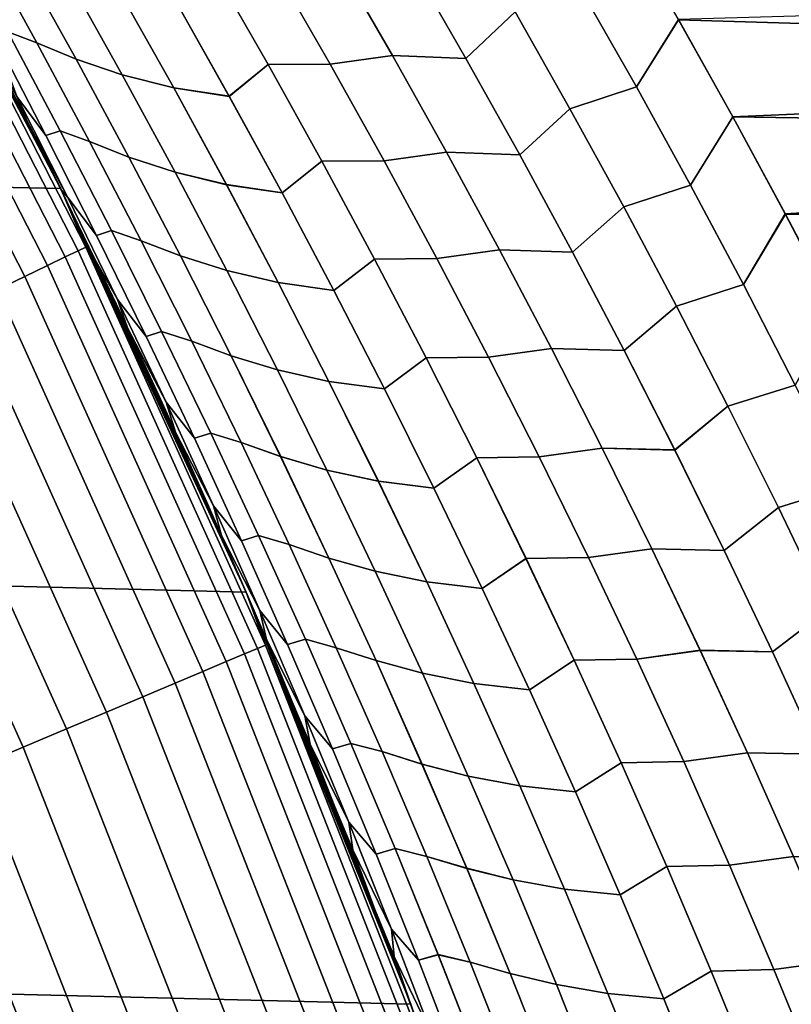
# Model space of a CAD drawing. Header units: metres. Extents: x -22 to 95, y -240 to 22.
# Tile 139 of 180: x 19.65 to 21.59, y 7.64 to 10.11. Entities that reach past the tile are written whole.
import ezdxf

# ---------------------------------------------------------------- set-up
doc = ezdxf.new("R2010")
doc.units = ezdxf.units.M
doc.layers.add('solid_10_151_013_XXX', color=7, linetype='CONTINUOUS')

msp = doc.modelspace()

# ---------------------------------------------------------------- linework, layer by layer
at = {"layer": 'solid_10_151_013_XXX'}
for points in [[(-18.670359, 11.636906), (19.235554, 10.676782), (19.751564, 9.68892), (-19.235554, 10.676782)], [(-19.235554, 10.676782), (19.751564, 9.68892), (20.217182, 8.675555), (-19.751564, 9.68892)], [(19.753168, 9.685677, 63.009396), (19.751564, 9.68892), (19.235554, 10.676782), (19.667799, 9.857874, 63.105034)], [(19.580572, 10.030016, 63.202736), (19.667799, 9.857874, 63.105034), (19.235554, 10.676782)], [(19.235624, 10.676645, 133.5), (19.751699, 9.688673, 133.5), (19.400261, 10.374483, 104.595215), (19.307302, 10.546471, 104.490952)], [(19.314531, 10.518133, 133.647018), (19.751699, 9.688673, 133.5), (19.235624, 10.676645, 133.5)], [(21.209866, 10.275463, 65.114426), (21.114868, 10.437951, 65.203743), (38, 10.589848, 65.288895), (38, 9.612814, 64.768692)], [(21.302755, 10.1133, 102.972908), (21.438959, 9.869407, 103.100914), (38, 10.589848, 102.711105)], [(21.438959, 9.869407, 103.100914), (21.571144, 9.625393, 103.225029), (38, 10.589848, 102.711105)], [(21.699194, 9.381404, 103.345268), (38, 9.612814, 103.231308), (38, 10.589848, 102.711105), (21.571144, 9.625393, 103.225029)], [(19.814808, 9.542309, 133.647018), (19.314531, 10.518133, 133.647018), (19.295538, 10.50779, 133.792786), (19.795321, 9.532925, 133.792786)], [(19.814808, 9.542309, 133.647018), (19.751699, 9.688673, 133.5), (19.314531, 10.518133, 133.647018)], [(19.763044, 9.517381, 133.935715), (19.264076, 10.490657, 133.935715), (19.220449, 10.466899, 134.074432), (19.71829, 9.495828, 134.074432)], [(19.795321, 9.532925, 133.792786), (19.295538, 10.50779, 133.792786), (19.264076, 10.490657, 133.935715), (19.763044, 9.517381, 133.935715)], [(19.71829, 9.495828, 134.074432), (19.220449, 10.466899, 134.074432), (19.165081, 10.436748, 134.207611), (19.661488, 9.468473, 134.207611)], [(19.661488, 9.468473, 134.207611), (19.165081, 10.436748, 134.207611), (19.098505, 10.400492, 134.333969), (19.593185, 9.435581, 134.333969)], [(19.751699, 9.688673, 133.5), (19.491283, 10.202444, 104.697235), (19.400261, 10.374483, 104.595215)], [(20.752089, 10.373546, 65.12915), (20.89253, 10.1327, 64.998764), (20.769253, 10.015881, 64.888626), (20.631376, 10.255252, 65.015945)], [(20.769262, 10.015863, 103.111382), (20.892542, 10.132682, 103.001244), (20.752102, 10.373525, 102.870865), (20.631388, 10.255232, 102.984062)], [(19.61869, 10.082725, 104.248932), (19.692032, 10.0547, 104.081146), (19.557104, 10.299645, 103.957115), (19.484503, 10.328812, 104.125053)], [(19.557131, 10.299598, 64.042862), (19.692059, 10.05465, 63.918831), (19.618704, 10.082699, 63.751057), (19.484516, 10.328789, 63.874935)], [(19.557104, 10.299645, 103.957115), (19.692032, 10.0547, 104.081146), (19.790487, 10.014269, 103.929359), (19.655338, 10.257843, 103.805527)], [(19.790522, 10.014203, 64.07061), (19.692059, 10.05465, 63.918831), (19.557131, 10.299598, 64.042862), (19.655375, 10.257778, 64.194443)], [(20.290459, 10.241434, 103.144936), (20.42837, 10.001263, 103.271355), (20.585011, 10.022967, 103.174789), (20.446609, 10.262954, 103.047516)], [(20.585039, 10.022916, 64.82518), (20.428406, 10.0012, 64.728615), (20.290495, 10.241373, 64.855026), (20.446638, 10.262904, 64.952461)], [(20.446609, 10.262954, 103.047516), (20.585011, 10.022967, 103.174789), (20.769262, 10.015863, 103.111382), (20.631388, 10.255232, 102.984062)], [(20.769253, 10.015881, 64.888626), (20.585039, 10.022916, 64.82518), (20.446638, 10.262904, 64.952461), (20.631376, 10.255252, 65.015945)], [(21.197184, 9.944292, 64.928482), (21.058691, 10.188417, 65.057777), (21.209866, 10.275463, 65.114426), (21.302965, 10.112933, 65.026901)], [(21.197191, 9.944277, 103.071526), (21.302755, 10.1133, 102.972908), (21.20965, 10.275834, 102.885368), (21.058702, 10.188399, 102.942238)], [(21.302965, 10.112933, 65.026901), (21.209866, 10.275463, 65.114426), (38, 9.612814, 64.768692)], [(19.655338, 10.257843, 103.805527), (19.790487, 10.014269, 103.929359), (19.906427, 9.974597, 103.788567), (19.771248, 10.216815, 103.664978)], [(19.906469, 9.97452, 64.211395), (19.790522, 10.014203, 64.07061), (19.655375, 10.257778, 64.194443), (19.771292, 10.21674, 64.334984)], [(20.174849, 9.920666, 103.533913), (20.272278, 10.000989, 103.374069), (20.134525, 10.241747, 103.248077), (20.039623, 10.160658, 103.410416)], [(20.134565, 10.241674, 64.751884), (20.272318, 10.000915, 64.625893), (20.174892, 9.920587, 64.466042), (20.039667, 10.16058, 64.589546)], [(20.134525, 10.241747, 103.248077), (20.272278, 10.000989, 103.374069), (20.42837, 10.001263, 103.271355), (20.290459, 10.241434, 103.144936)], [(20.428406, 10.0012, 64.728615), (20.272318, 10.000915, 64.625893), (20.134565, 10.241674, 64.751884), (20.290495, 10.241373, 64.855026)], [(19.771248, 10.216815, 103.664978), (19.906427, 9.974597, 103.788567), (20.035488, 9.942268, 103.656891), (19.900311, 10.18327, 103.53344)], [(20.035532, 9.942188, 64.343071), (19.906469, 9.97452, 64.211395), (19.771292, 10.21674, 64.334984), (19.900356, 10.183191, 64.466522)], [(19.751699, 9.688673, 133.5), (19.580399, 10.030353, 104.797066), (19.491283, 10.202444, 104.697235)], [(21.058691, 10.188417, 65.057777), (21.197184, 9.944292, 64.928482), (21.030333, 9.889148, 64.870903), (20.89253, 10.1327, 64.998764)], [(21.197191, 9.944277, 103.071526), (21.058702, 10.188399, 102.942238), (20.892542, 10.132682, 103.001244), (21.030342, 9.889132, 103.129105)], [(19.714827, 9.822004, 63.435379), (19.641558, 9.919912, 63.286976), (19.511158, 10.171155, 63.408577), (19.585186, 10.070807, 63.555496)], [(19.900311, 10.18327, 103.53344), (20.035488, 9.942268, 103.656891), (20.174849, 9.920666, 103.533913), (20.039623, 10.160658, 103.410416)], [(20.174892, 9.920587, 64.466042), (20.035532, 9.942188, 64.343071), (19.900356, 10.183191, 64.466522), (20.039667, 10.16058, 64.589546)], [(20.89253, 10.1327, 64.998764), (21.030333, 9.889148, 64.870903), (20.90451, 9.773906, 64.763802), (20.769253, 10.015881, 64.888626)], [(20.904518, 9.77389, 103.236206), (21.030342, 9.889132, 103.129105), (20.892542, 10.132682, 103.001244), (20.769262, 10.015863, 103.111382)], [(21.332964, 9.697424, 64.801781), (21.197184, 9.944292, 64.928482), (21.302965, 10.112933, 65.026901), (21.439159, 9.869044, 64.898903)], [(21.332972, 9.697411, 103.198227), (21.438959, 9.869407, 103.100914), (21.302755, 10.1133, 102.972908), (21.197191, 9.944277, 103.071526)], [(21.439159, 9.869044, 64.898903), (21.302965, 10.112933, 65.026901), (38, 9.612814, 64.768692)], [(19.714817, 9.822024, 104.564613), (19.750238, 9.834282, 104.370216), (19.61869, 10.082725, 104.248932), (19.585178, 10.070826, 104.444496)], [(19.641552, 9.919924, 104.71302), (19.714817, 9.822024, 104.564613), (19.585178, 10.070826, 104.444496)], [(19.618704, 10.082699, 63.751057), (19.750252, 9.834254, 63.629772), (19.714827, 9.822004, 63.435379), (19.585186, 10.070807, 63.555496)], [(19.750238, 9.834282, 104.370216), (19.824314, 9.807382, 104.202599), (19.692032, 10.0547, 104.081146), (19.61869, 10.082725, 104.248932)], [(19.692059, 10.05465, 63.918831), (19.824339, 9.80733, 63.797375), (19.750252, 9.834254, 63.629772), (19.618704, 10.082699, 63.751057)], [(19.692032, 10.0547, 104.081146), (19.824314, 9.807382, 104.202599), (19.922993, 9.768312, 104.050629), (19.790487, 10.014269, 103.929359)], [(19.923029, 9.768245, 63.949337), (19.824339, 9.80733, 63.797375), (19.692059, 10.05465, 63.918831), (19.790522, 10.014203, 64.07061)], [(19.751699, 9.688673, 133.5), (19.667633, 9.858206, 104.894775), (19.580399, 10.030353, 104.797066)], [(19.641552, 9.919924, 104.71302), (19.580399, 10.030353, 104.797066), (19.667633, 9.858206, 104.894775)], [(19.641558, 9.919912, 63.286976), (19.667799, 9.857874, 63.105034), (19.580572, 10.030016, 63.202736)], [(19.790487, 10.014269, 103.929359), (19.922993, 9.768312, 104.050629), (20.038969, 9.729986, 103.909607), (19.906427, 9.974597, 103.788567)], [(20.039011, 9.729908, 64.090355), (19.923029, 9.768245, 63.949337), (19.790522, 10.014203, 64.07061), (19.906469, 9.97452, 64.211395)], [(20.42837, 10.001263, 103.271355), (20.563644, 9.758549, 103.395248), (20.720778, 9.780396, 103.299553), (20.585011, 10.022967, 103.174789)], [(20.720806, 9.780343, 64.700417), (20.563681, 9.758484, 64.604721), (20.428406, 10.0012, 64.728615), (20.585039, 10.022916, 64.82518)], [(20.585011, 10.022967, 103.174789), (20.720778, 9.780396, 103.299553), (20.904518, 9.77389, 103.236206), (20.769262, 10.015863, 103.111382)], [(20.90451, 9.773906, 64.763802), (20.720806, 9.780343, 64.700417), (20.585039, 10.022916, 64.82518), (20.769253, 10.015881, 64.888626)], [(20.307455, 9.678247, 103.6549), (20.407387, 9.757718, 103.497528), (20.272278, 10.000989, 103.374069), (20.174849, 9.920666, 103.533913)], [(20.272318, 10.000915, 64.625893), (20.407427, 9.757644, 64.502434), (20.307497, 9.678167, 64.345055), (20.174892, 9.920587, 64.466042)], [(20.272278, 10.000989, 103.374069), (20.407387, 9.757718, 103.497528), (20.563644, 9.758549, 103.395248), (20.42837, 10.001263, 103.271355)], [(20.563681, 9.758484, 64.604721), (20.407427, 9.757644, 64.502434), (20.272318, 10.000915, 64.625893), (20.428406, 10.0012, 64.728615)], [(19.906427, 9.974597, 103.788567), (20.038969, 9.729986, 103.909607), (20.168036, 9.698859, 103.777809), (20.035488, 9.942268, 103.656891)], [(20.168079, 9.698778, 64.222145), (20.039011, 9.729908, 64.090355), (19.906469, 9.97452, 64.211395), (20.035532, 9.942188, 64.343071)], [(20.035488, 9.942268, 103.656891), (20.168036, 9.698859, 103.777809), (20.307455, 9.678247, 103.6549), (20.174849, 9.920666, 103.533913)], [(20.307497, 9.678167, 64.345055), (20.168079, 9.698778, 64.222145), (20.035532, 9.942188, 64.343071), (20.174892, 9.920587, 64.466042)], [(21.197184, 9.944292, 64.928482), (21.332964, 9.697424, 64.801781), (21.165424, 9.64291, 64.745621), (21.030333, 9.889148, 64.870903)], [(21.332972, 9.697411, 103.198227), (21.197191, 9.944277, 103.071526), (21.030342, 9.889132, 103.129105), (21.16543, 9.642897, 103.254387)], [(19.641552, 9.919924, 104.71302), (19.667633, 9.858206, 104.894775), (19.769255, 9.666374, 104.831947)], [(19.641552, 9.919924, 104.71302), (19.769255, 9.666374, 104.831947), (19.841776, 9.570941, 104.682098), (19.714817, 9.822024, 104.564613)], [(19.641558, 9.919912, 63.286976), (19.76926, 9.666362, 63.168045), (19.667799, 9.857874, 63.105034)], [(19.841785, 9.570919, 63.317894), (19.76926, 9.666362, 63.168045), (19.641558, 9.919912, 63.286976), (19.714827, 9.822004, 63.435379)], [(21.030333, 9.889148, 64.870903), (21.165424, 9.64291, 64.745621), (21.037079, 9.529348, 64.641533), (20.90451, 9.773906, 64.763802)], [(21.037085, 9.529336, 103.358467), (21.16543, 9.642897, 103.254387), (21.030342, 9.889132, 103.129105), (20.904518, 9.77389, 103.236206)], [(21.46596, 9.447833, 64.677734), (21.332964, 9.697424, 64.801781), (21.439159, 9.869044, 64.898903), (21.571335, 9.625035, 64.774788)], [(21.465965, 9.447822, 103.322273), (21.571144, 9.625393, 103.225029), (21.438959, 9.869407, 103.100914), (21.332972, 9.697411, 103.198227)], [(21.571335, 9.625035, 64.774788), (21.439159, 9.869044, 64.898903), (38, 9.612814, 64.768692)], [(19.751699, 9.688673, 133.5), (19.753008, 9.686004, 104.990425), (19.667633, 9.858206, 104.894775)], [(19.769255, 9.666374, 104.831947), (19.667633, 9.858206, 104.894775), (19.753008, 9.686004, 104.990425)], [(19.76926, 9.666362, 63.168045), (19.753168, 9.685677, 63.009396), (19.667799, 9.857874, 63.105034)], [(19.841776, 9.570941, 104.682098), (19.879082, 9.583513, 104.488853), (19.750238, 9.834282, 104.370216), (19.714817, 9.822024, 104.564613)], [(19.750252, 9.834254, 63.629772), (19.879095, 9.583485, 63.511131), (19.841785, 9.570919, 63.317894), (19.714827, 9.822004, 63.435379)], [(19.879082, 9.583513, 104.488853), (19.953886, 9.557718, 104.321419), (19.824314, 9.807382, 104.202599), (19.750238, 9.834282, 104.370216)], [(19.824339, 9.80733, 63.797375), (19.953911, 9.557666, 63.678555), (19.879095, 9.583485, 63.511131), (19.750252, 9.834254, 63.629772)], [(19.824314, 9.807382, 104.202599), (19.953886, 9.557718, 104.321419), (20.052794, 9.519999, 104.169281), (19.922993, 9.768312, 104.050629)], [(20.052828, 9.519931, 63.830685), (19.953911, 9.557666, 63.678555), (19.824339, 9.80733, 63.797375), (19.923029, 9.768245, 63.949337)], [(19.922993, 9.768312, 104.050629), (20.052794, 9.519999, 104.169281), (20.16881, 9.483008, 104.028053), (20.038969, 9.729986, 103.909607)], [(20.16885, 9.48293, 63.971909), (20.052828, 9.519931, 63.830685), (19.923029, 9.768245, 63.949337), (20.039011, 9.729908, 64.090355)], [(20.563644, 9.758549, 103.395248), (20.696213, 9.513315, 103.516571), (20.85384, 9.535264, 103.421745), (20.720778, 9.780396, 103.299553)], [(20.853868, 9.53521, 64.578224), (20.696247, 9.51325, 64.483398), (20.563681, 9.758484, 64.604721), (20.720806, 9.780343, 64.700417)], [(20.720778, 9.780396, 103.299553), (20.85384, 9.535264, 103.421745), (21.037085, 9.529336, 103.358467), (20.904518, 9.77389, 103.236206)], [(21.037079, 9.529348, 64.641533), (20.853868, 9.53521, 64.578224), (20.720806, 9.780343, 64.700417), (20.90451, 9.773906, 64.763802)], [(20.437372, 9.433428, 103.773323), (20.539783, 9.51196, 103.618408), (20.407387, 9.757718, 103.497528), (20.307455, 9.678247, 103.6549)], [(20.407427, 9.757644, 64.502434), (20.539824, 9.511885, 64.381554), (20.437414, 9.433348, 64.226639), (20.307497, 9.678167, 64.345055)], [(20.407387, 9.757718, 103.497528), (20.539783, 9.51196, 103.618408), (20.696213, 9.513315, 103.516571), (20.563644, 9.758549, 103.395248)], [(20.696247, 9.51325, 64.483398), (20.539824, 9.511885, 64.381554), (20.407427, 9.757644, 64.502434), (20.563681, 9.758484, 64.604721)], [(20.038969, 9.729986, 103.909607), (20.16881, 9.483008, 104.028053), (20.29789, 9.453069, 103.896156), (20.168036, 9.698859, 103.777809)], [(20.297932, 9.452988, 64.103806), (20.16885, 9.48293, 63.971909), (20.039011, 9.729908, 64.090355), (20.168079, 9.698778, 64.222145)], [(20.168036, 9.698859, 103.777809), (20.29789, 9.453069, 103.896156), (20.437372, 9.433428, 103.773323), (20.307455, 9.678247, 103.6549)], [(20.437414, 9.433348, 64.226639), (20.297932, 9.452988, 64.103806), (20.168079, 9.698778, 64.222145), (20.307497, 9.678167, 64.345055)], [(21.332964, 9.697424, 64.801781), (21.46596, 9.447833, 64.677734), (21.297729, 9.394009, 64.622986), (21.165424, 9.64291, 64.745621)], [(21.465965, 9.447822, 103.322273), (21.332972, 9.697411, 103.198227), (21.16543, 9.642897, 103.254387), (21.297735, 9.393997, 103.377022)], [(-19.751564, 9.68892), (20.217182, 8.675555), (20.630594, 7.640606), (-20.217182, 8.675555)], [(20.227041, 8.652562, 62.478981), (20.217182, 8.675555), (19.751564, 9.68892), (20.114605, 8.910815, 62.604813)], [(20.040274, 9.076996, 62.709801), (20.114605, 8.910815, 62.604813), (19.751564, 9.68892), (19.998203, 9.169069, 62.735043)], [(19.921827, 9.333854, 62.820503), (19.998203, 9.169069, 62.735043), (19.751564, 9.68892)], [(19.91836, 9.341249, 62.824387), (19.921827, 9.333854, 62.820503), (19.751564, 9.68892)], [(19.836691, 9.513449, 62.915817), (19.91836, 9.341249, 62.824387), (19.751564, 9.68892)], [(19.753168, 9.685677, 63.009396), (19.836691, 9.513449, 62.915817), (19.751564, 9.68892)], [(19.751699, 9.688673, 133.5), (20.217072, 8.675829, 133.5), (19.836536, 9.513771, 105.084007), (19.753008, 9.686004, 104.990425)], [(19.814808, 9.542309, 133.647018), (20.217072, 8.675829, 133.5), (19.751699, 9.688673, 133.5)], [(19.894197, 9.410543, 104.948158), (19.769255, 9.666374, 104.831947), (19.753008, 9.686004, 104.990425), (19.836536, 9.513771, 105.084007)], [(19.76926, 9.666362, 63.168045), (19.894205, 9.410529, 63.051834), (19.836691, 9.513449, 62.915817), (19.753168, 9.685677, 63.009396)], [(19.769255, 9.666374, 104.831947), (19.894197, 9.410543, 104.948158), (19.965988, 9.317602, 104.79689), (19.841776, 9.570941, 104.682098)], [(19.966, 9.31758, 63.203098), (19.894205, 9.410529, 63.051834), (19.76926, 9.666362, 63.168045), (19.841785, 9.570919, 63.317894)], [(21.165424, 9.64291, 64.745621), (21.297729, 9.394009, 64.622986), (21.166887, 9.282231, 64.521881), (21.037079, 9.529348, 64.641533)], [(21.166893, 9.28222, 103.478119), (21.297735, 9.393997, 103.377022), (21.16543, 9.642897, 103.254387), (21.037085, 9.529336, 103.358467)], [(21.596096, 9.19554, 64.556404), (21.46596, 9.447833, 64.677734), (21.571335, 9.625035, 64.774788), (21.699377, 9.381051, 64.654564)], [(21.5961, 9.195531, 103.443604), (21.699194, 9.381404, 103.345268), (21.571144, 9.625393, 103.225029), (21.465965, 9.447822, 103.322273)], [(21.699377, 9.381051, 64.654564), (21.571335, 9.625035, 64.774788), (38, 9.612814, 64.768692)], [(19.965988, 9.317602, 104.79689), (20.005156, 9.330447, 104.604805), (19.879082, 9.583513, 104.488853), (19.841776, 9.570941, 104.682098)], [(19.879095, 9.583485, 63.511131), (20.005169, 9.330418, 63.395184), (19.966, 9.31758, 63.203098), (19.841785, 9.570919, 63.317894)], [(20.005156, 9.330447, 104.604805), (20.080683, 9.305737, 104.437553), (19.953886, 9.557718, 104.321419), (19.879082, 9.583513, 104.488853)], [(19.953911, 9.557666, 63.678555), (20.080708, 9.305685, 63.56242), (20.005169, 9.330418, 63.395184), (19.879095, 9.583485, 63.511131)], [(19.953886, 9.557718, 104.321419), (20.080683, 9.305737, 104.437553), (20.179819, 9.269357, 104.285263), (20.052794, 9.519999, 104.169281)], [(20.179853, 9.269289, 63.714703), (20.080708, 9.305685, 63.56242), (19.953911, 9.557666, 63.678555), (20.052828, 9.519931, 63.830685)], [(20.245892, 8.534359, 133.792786), (19.795321, 9.532925, 133.792786), (19.763044, 9.517381, 133.935715), (20.212881, 8.520444, 133.935715)], [(20.265821, 8.54276, 133.647018), (19.814808, 9.542309, 133.647018), (19.795321, 9.532925, 133.792786), (20.245892, 8.534359, 133.792786)], [(20.265821, 8.54276, 133.647018), (20.217072, 8.675829, 133.5), (19.814808, 9.542309, 133.647018)], [(20.052794, 9.519999, 104.169281), (20.179819, 9.269357, 104.285263), (20.295883, 9.23369, 104.143845), (20.16881, 9.483008, 104.028053)], [(20.295923, 9.233611, 63.856117), (20.179853, 9.269289, 63.714703), (20.052828, 9.519931, 63.830685), (20.16885, 9.48293, 63.971909)], [(20.696213, 9.513315, 103.516571), (20.826004, 9.265588, 103.635254), (20.984127, 9.287592, 103.541313), (20.85384, 9.535264, 103.421745)], [(20.984156, 9.287538, 64.458664), (20.826038, 9.265522, 64.364716), (20.696247, 9.51325, 64.483398), (20.853868, 9.53521, 64.578224)], [(20.85384, 9.535264, 103.421745), (20.984127, 9.287592, 103.541313), (21.166893, 9.28222, 103.478119), (21.037085, 9.529336, 103.358467)], [(21.166887, 9.282231, 64.521881), (20.984156, 9.287538, 64.458664), (20.853868, 9.53521, 64.578224), (21.037079, 9.529348, 64.641533)], [(20.167107, 8.501148, 134.074432), (19.71829, 9.495828, 134.074432), (19.661488, 9.468473, 134.207611), (20.109011, 8.476659, 134.207611)], [(20.212881, 8.520444, 133.935715), (19.763044, 9.517381, 133.935715), (19.71829, 9.495828, 134.074432), (20.167107, 8.501148, 134.074432)], [(20.217072, 8.675829, 133.5), (19.918211, 9.341566, 105.175446), (19.836536, 9.513771, 105.084007)], [(19.894197, 9.410543, 104.948158), (19.836536, 9.513771, 105.084007), (19.918211, 9.341566, 105.175446)], [(20.016325, 9.152445, 62.938393), (19.91836, 9.341249, 62.824387), (19.836691, 9.513449, 62.915817), (19.894205, 9.410529, 63.051834)], [(20.564537, 9.186232, 103.88913), (20.669397, 9.263739, 103.736641), (20.539783, 9.51196, 103.618408), (20.437372, 9.433428, 103.773323)], [(20.539824, 9.511885, 64.381554), (20.669436, 9.263663, 64.263321), (20.564577, 9.186152, 64.110832), (20.437414, 9.433348, 64.226639)], [(20.539783, 9.51196, 103.618408), (20.669397, 9.263739, 103.736641), (20.826004, 9.265588, 103.635254), (20.696213, 9.513315, 103.516571)], [(20.826038, 9.265522, 64.364716), (20.669436, 9.263663, 64.263321), (20.539824, 9.511885, 64.381554), (20.696247, 9.51325, 64.483398)], [(20.16881, 9.483008, 104.028053), (20.295883, 9.23369, 104.143845), (20.424982, 9.204924, 104.011864), (20.29789, 9.453069, 103.896156)], [(20.425024, 9.204842, 63.988098), (20.295923, 9.233611, 63.856117), (20.16885, 9.48293, 63.971909), (20.297932, 9.452988, 64.103806)], [(20.109011, 8.476659, 134.207611), (19.661488, 9.468473, 134.207611), (19.593185, 9.435581, 134.333969), (20.039154, 8.447212, 134.333969)], [(20.29789, 9.453069, 103.896156), (20.424982, 9.204924, 104.011864), (20.564537, 9.186232, 103.88913), (20.437372, 9.433428, 103.773323)], [(20.564577, 9.186152, 64.110832), (20.425024, 9.204842, 63.988098), (20.297932, 9.452988, 64.103806), (20.437414, 9.433348, 64.226639)], [(21.46596, 9.447833, 64.677734), (21.596096, 9.19554, 64.556404), (21.427177, 9.142465, 64.503059), (21.297729, 9.394009, 64.622986)], [(21.5961, 9.195531, 103.443604), (21.465965, 9.447822, 103.322273), (21.297735, 9.393997, 103.377022), (21.427181, 9.142455, 103.496948)], [(20.039154, 8.447212, 134.333969), (19.593185, 9.435581, 134.333969), (19.514044, 9.397469, 134.452271), (19.958212, 8.413092, 134.452271)], [(19.958212, 8.413092, 134.452271), (19.514044, 9.397469, 134.452271), (19.424828, 9.354504, 134.561386), (19.866964, 8.374627, 134.561386)], [(20.016317, 9.15246, 105.0616), (19.894197, 9.410543, 104.948158), (19.918211, 9.341566, 105.175446), (19.921829, 9.33385, 105.179497)], [(19.894197, 9.410543, 104.948158), (20.016317, 9.15246, 105.0616), (20.087393, 9.062037, 104.908951), (19.965988, 9.317602, 104.79689)], [(20.087404, 9.062014, 63.091038), (20.016325, 9.152445, 62.938393), (19.894205, 9.410529, 63.051834), (19.966, 9.31758, 63.203098)], [(21.297729, 9.394009, 64.622986), (21.427177, 9.142465, 64.503059), (21.293867, 9.032576, 64.404907), (21.166887, 9.282231, 64.521881)], [(21.293871, 9.032566, 103.595093), (21.427181, 9.142455, 103.496948), (21.297735, 9.393997, 103.377022), (21.166893, 9.28222, 103.478119)], [(19.866964, 8.374627, 134.561386), (19.424828, 9.354504, 134.561386), (19.326393, 9.307101, 134.660263), (19.766291, 8.332191, 134.660263)], [(20.217072, 8.675829, 133.5), (19.921829, 9.33385, 105.179497), (19.918211, 9.341566, 105.175446)], [(20.016325, 9.152445, 62.938393), (19.921827, 9.333854, 62.820503), (19.91836, 9.341249, 62.824387)], [(20.016325, 9.152445, 62.938393), (20.040274, 9.076996, 62.709801), (19.998203, 9.169069, 62.735043), (19.921827, 9.333854, 62.820503)], [(20.217072, 8.675829, 133.5), (19.99806, 9.169382, 105.264801), (19.921829, 9.33385, 105.179497)], [(20.016317, 9.15246, 105.0616), (19.921829, 9.33385, 105.179497), (19.99806, 9.169382, 105.264801), (20.040274, 9.076995, 105.290199)], [(20.087393, 9.062037, 104.908951), (20.128395, 9.075111, 104.718002), (20.005156, 9.330447, 104.604805), (19.965988, 9.317602, 104.79689)], [(20.005169, 9.330418, 63.395184), (20.12841, 9.075081, 63.281986), (20.087404, 9.062014, 63.091038), (19.966, 9.31758, 63.203098)], [(20.128395, 9.075111, 104.718002), (20.204638, 9.051468, 104.550949), (20.080683, 9.305737, 104.437553), (20.005156, 9.330447, 104.604805)], [(20.080708, 9.305685, 63.56242), (20.204664, 9.051414, 63.449024), (20.12841, 9.075081, 63.281986), (20.005169, 9.330418, 63.395184)], [(19.766291, 8.332191, 134.660263), (19.326393, 9.307101, 134.660263), (19.219696, 9.255717, 134.74794), (19.657164, 8.286189, 134.74794)], [(20.080683, 9.305737, 104.437553), (20.204638, 9.051468, 104.550949), (20.304007, 9.016414, 104.398529), (20.179819, 9.269357, 104.285263)], [(20.304041, 9.016346, 63.60144), (20.204664, 9.051414, 63.449024), (20.080708, 9.305685, 63.56242), (20.179853, 9.269289, 63.714703)], [(20.826004, 9.265588, 103.635254), (20.952951, 9.015389, 103.751251), (21.11157, 9.037405, 103.65818), (20.984127, 9.287592, 103.541313)], [(21.111599, 9.037351, 64.341789), (20.952984, 9.015324, 64.248718), (20.826038, 9.265522, 64.364716), (20.984156, 9.287538, 64.458664)], [(20.984127, 9.287592, 103.541313), (21.11157, 9.037405, 103.65818), (21.293871, 9.032566, 103.595093), (21.166893, 9.28222, 103.478119)], [(21.293867, 9.032576, 64.404907), (21.111599, 9.037351, 64.341789), (20.984156, 9.287538, 64.458664), (21.166887, 9.282231, 64.521881)], [(19.657164, 8.286189, 134.74794), (19.219696, 9.255717, 134.74794), (19.105762, 9.20085, 134.823578), (19.540636, 8.237069, 134.823578)], [(20.179819, 9.269357, 104.285263), (20.304007, 9.016414, 104.398529), (20.420124, 8.982058, 104.256935), (20.295883, 9.23369, 104.143845)], [(20.420162, 8.981979, 63.743031), (20.304041, 9.016346, 63.60144), (20.179853, 9.269289, 63.714703), (20.295923, 9.233611, 63.856117)], [(20.688879, 8.936683, 104.002258), (20.79616, 9.013081, 103.852173), (20.669397, 9.263739, 103.736641), (20.564537, 9.186232, 103.88913)], [(20.669436, 9.263663, 64.263321), (20.796198, 9.013005, 64.147789), (20.688919, 8.936603, 63.997707), (20.564577, 9.186152, 64.110832)], [(20.669397, 9.263739, 103.736641), (20.79616, 9.013081, 103.852173), (20.952951, 9.015389, 103.751251), (20.826004, 9.265588, 103.635254)], [(20.952984, 9.015324, 64.248718), (20.796198, 9.013005, 64.147789), (20.669436, 9.263663, 64.263321), (20.826038, 9.265522, 64.364716)], [(20.295883, 9.23369, 104.143845), (20.420124, 8.982058, 104.256935), (20.549248, 8.954447, 104.124886), (20.424982, 9.204924, 104.011864)], [(20.549288, 8.954366, 63.87508), (20.420162, 8.981979, 63.743031), (20.295923, 9.233611, 63.856117), (20.425024, 9.204842, 63.988098)], [(20.424982, 9.204924, 104.011864), (20.549248, 8.954447, 104.124886), (20.688879, 8.936683, 104.002258), (20.564537, 9.186232, 103.88913)], [(20.688919, 8.936603, 63.997707), (20.549288, 8.954366, 63.87508), (20.425024, 9.204842, 63.988098), (20.564577, 9.186152, 64.110832)], [(21.596096, 9.19554, 64.556404), (21.723299, 8.940567, 64.437851), (21.553694, 8.888301, 64.385902), (21.427177, 9.142465, 64.503059)], [(21.723303, 8.940559, 103.562149), (21.5961, 9.195531, 103.443604), (21.427181, 9.142455, 103.496948), (21.553698, 8.888293, 103.614098)], [(20.040274, 9.076995, 105.290199), (19.99806, 9.169382, 105.264801), (20.217072, 8.675829, 133.5), (20.11447, 8.911121, 105.395035)], [(20.016317, 9.15246, 105.0616), (20.135553, 8.892153, 105.172218), (20.205929, 8.804273, 105.018227), (20.087393, 9.062037, 104.908951)], [(20.040274, 9.076995, 105.290199), (20.135553, 8.892153, 105.172218), (20.016317, 9.15246, 105.0616)], [(20.016325, 9.152445, 62.938393), (20.135561, 8.892136, 62.827774), (20.040274, 9.076996, 62.709801)], [(20.20594, 8.804248, 62.981762), (20.135561, 8.892136, 62.827774), (20.016325, 9.152445, 62.938393), (20.087404, 9.062014, 63.091038)], [(21.427177, 9.142465, 64.503059), (21.553694, 8.888301, 64.385902), (21.417946, 8.780404, 64.290672), (21.293867, 9.032576, 64.404907)], [(21.41795, 8.780396, 103.709328), (21.553698, 8.888293, 103.614098), (21.427181, 9.142455, 103.496948), (21.293871, 9.032566, 103.595093)], [(20.135561, 8.892136, 62.827774), (20.155899, 8.817997, 62.601837), (20.114605, 8.910815, 62.604813), (20.040274, 9.076996, 62.709801)], [(20.135553, 8.892153, 105.172218), (20.040274, 9.076995, 105.290199), (20.11447, 8.911121, 105.395035), (20.155897, 8.817998, 105.398163)], [(20.205929, 8.804273, 105.018227), (20.248737, 8.817533, 104.828407), (20.128395, 9.075111, 104.718002), (20.087393, 9.062037, 104.908951)], [(20.12841, 9.075081, 63.281986), (20.248753, 8.817501, 63.171581), (20.20594, 8.804248, 62.981762), (20.087404, 9.062014, 63.091038)], [(20.248737, 8.817533, 104.828407), (20.325689, 8.794935, 104.66156), (20.204638, 9.051468, 104.550949), (20.128395, 9.075111, 104.718002)], [(20.204664, 9.051414, 63.449024), (20.325714, 8.794882, 63.338417), (20.248753, 8.817501, 63.171581), (20.12841, 9.075081, 63.281986)], [(20.204638, 9.051468, 104.550949), (20.325689, 8.794935, 104.66156), (20.425291, 8.761195, 104.509018), (20.304007, 9.016414, 104.398529)], [(20.425322, 8.761127, 63.490955), (20.325714, 8.794882, 63.338417), (20.204664, 9.051414, 63.449024), (20.304041, 9.016346, 63.60144)], [(20.952951, 9.015389, 103.751251), (21.076981, 8.762744, 103.864494), (21.236099, 8.784725, 103.772301), (21.11157, 9.037405, 103.65818)], [(21.236126, 8.78467, 64.227669), (21.077013, 8.762678, 64.135475), (20.952984, 9.015324, 64.248718), (21.111599, 9.037351, 64.341789)], [(21.11157, 9.037405, 103.65818), (21.236099, 8.784725, 103.772301), (21.41795, 8.780396, 103.709328), (21.293871, 9.032566, 103.595093)], [(21.417946, 8.780404, 64.290672), (21.236126, 8.78467, 64.227669), (21.111599, 9.037351, 64.341789), (21.293867, 9.032576, 64.404907)], [(20.304007, 9.016414, 104.398529), (20.425291, 8.761195, 104.509018), (20.541464, 8.728137, 104.367264), (20.420124, 8.982058, 104.256935)], [(20.541502, 8.728059, 63.632702), (20.425322, 8.761127, 63.490955), (20.304041, 9.016346, 63.60144), (20.420162, 8.981979, 63.743031)], [(20.810333, 8.684807, 104.112656), (20.920002, 8.760008, 103.964951), (20.79616, 9.013081, 103.852173), (20.688879, 8.936683, 104.002258)], [(20.796198, 9.013005, 64.147789), (20.920038, 8.759933, 64.035019), (20.810371, 8.684727, 63.887314), (20.688919, 8.936603, 63.997707)], [(20.79616, 9.013081, 103.852173), (20.920002, 8.760008, 103.964951), (21.076981, 8.762744, 103.864494), (20.952951, 9.015389, 103.751251)], [(21.077013, 8.762678, 64.135475), (20.920038, 8.759933, 64.035019), (20.796198, 9.013005, 64.147789), (20.952984, 9.015324, 64.248718)], [(20.420124, 8.982058, 104.256935), (20.541464, 8.728137, 104.367264), (20.670622, 8.701666, 104.235161), (20.549248, 8.954447, 104.124886)], [(20.67066, 8.701585, 63.764805), (20.541502, 8.728059, 63.632702), (20.420162, 8.981979, 63.743031), (20.549288, 8.954366, 63.87508)], [(20.549248, 8.954447, 104.124886), (20.670622, 8.701666, 104.235161), (20.810333, 8.684807, 104.112656), (20.688879, 8.936683, 104.002258)], [(20.810371, 8.684727, 63.887314), (20.67066, 8.701585, 63.764805), (20.549288, 8.954366, 63.87508), (20.688919, 8.936603, 63.997707)], [(21.723299, 8.940567, 64.437851), (21.847496, 8.682934, 64.322151), (21.677208, 8.631538, 64.271584), (21.553694, 8.888301, 64.385902)], [(21.847498, 8.682928, 103.677856), (21.723303, 8.940559, 103.562149), (21.553698, 8.888293, 103.614098), (21.67721, 8.631533, 103.728416)], [(20.155897, 8.817998, 105.398163), (20.11447, 8.911121, 105.395035), (20.217072, 8.675829, 133.5), (20.226912, 8.652862, 105.520874)], [(20.155899, 8.817997, 62.601837), (20.227041, 8.652562, 62.478981), (20.114605, 8.910815, 62.604813)], [(20.135553, 8.892153, 105.172218), (20.251839, 8.629647, 105.279968), (20.321531, 8.544335, 105.124672), (20.205929, 8.804273, 105.018227)], [(20.155897, 8.817998, 105.398163), (20.251839, 8.629647, 105.279968), (20.135553, 8.892153, 105.172218)], [(20.135561, 8.892136, 62.827774), (20.251846, 8.629629, 62.720028), (20.155899, 8.817997, 62.601837)], [(20.321543, 8.544309, 62.87532), (20.251846, 8.629629, 62.720028), (20.135561, 8.892136, 62.827774), (20.20594, 8.804248, 62.981762)], [(21.553694, 8.888301, 64.385902), (21.677208, 8.631538, 64.271584), (21.539057, 8.525737, 64.17923), (21.417946, 8.780404, 64.290672)], [(21.539059, 8.525731, 103.82077), (21.67721, 8.631533, 103.728416), (21.553698, 8.888293, 103.614098), (21.41795, 8.780396, 103.709328)], [(20.251839, 8.629647, 105.279968), (20.155897, 8.817998, 105.398163), (20.226912, 8.652862, 105.520874), (20.268639, 8.556882, 105.503304)], [(20.251846, 8.629629, 62.720028), (20.268639, 8.556879, 62.4967), (20.227041, 8.652562, 62.478981), (20.155899, 8.817997, 62.601837)], [(20.321531, 8.544335, 105.124672), (20.366116, 8.55774, 104.935959), (20.248737, 8.817533, 104.828407), (20.205929, 8.804273, 105.018227)], [(20.248753, 8.817501, 63.171581), (20.366131, 8.557707, 63.06403), (20.321543, 8.544309, 62.87532), (20.20594, 8.804248, 62.981762)], [(20.366116, 8.55774, 104.935959), (20.443768, 8.536167, 104.769325), (20.325689, 8.794935, 104.66156), (20.248737, 8.817533, 104.828407)], [(20.325714, 8.794882, 63.338417), (20.443792, 8.536114, 63.230656), (20.366131, 8.557707, 63.06403), (20.248753, 8.817501, 63.171581)], [(20.325689, 8.794935, 104.66156), (20.443768, 8.536167, 104.769325), (20.543604, 8.503727, 104.616676), (20.425291, 8.761195, 104.509018)], [(20.543634, 8.503659, 63.383297), (20.443792, 8.536114, 63.230656), (20.325714, 8.794882, 63.338417), (20.425322, 8.761127, 63.490955)], [(21.076981, 8.762744, 103.864494), (21.198027, 8.507674, 103.97493), (21.357641, 8.529575, 103.883614), (21.236099, 8.784725, 103.772301)], [(21.357668, 8.52952, 64.116364), (21.198057, 8.507607, 64.02504), (21.077013, 8.762678, 64.135475), (21.236126, 8.78467, 64.227669)], [(21.236099, 8.784725, 103.772301), (21.357641, 8.529575, 103.883614), (21.539059, 8.525731, 103.82077), (21.41795, 8.780396, 103.709328)], [(21.539057, 8.525737, 64.17923), (21.357668, 8.52952, 64.116364), (21.236126, 8.78467, 64.227669), (21.417946, 8.780404, 64.290672)], [(20.425291, 8.761195, 104.509018), (20.543604, 8.503727, 104.616676), (20.65984, 8.471954, 104.474785), (20.541464, 8.728137, 104.367264)], [(20.659876, 8.471876, 63.525181), (20.543634, 8.503659, 63.383297), (20.425322, 8.761127, 63.490955), (20.541502, 8.728059, 63.632702)], [(20.928835, 8.430627, 104.220268), (21.040855, 8.504546, 104.074913), (20.920002, 8.760008, 103.964951), (20.810333, 8.684807, 104.112656)], [(20.920038, 8.759933, 64.035019), (21.040892, 8.504471, 63.925056), (20.928871, 8.430547, 63.779697), (20.810371, 8.684727, 63.887314)], [(20.920002, 8.760008, 103.964951), (21.040855, 8.504546, 104.074913), (21.198027, 8.507674, 103.97493), (21.076981, 8.762744, 103.864494)], [(21.198057, 8.507607, 64.02504), (21.040892, 8.504471, 63.925056), (20.920038, 8.759933, 64.035019), (21.077013, 8.762678, 64.135475)], [(20.541464, 8.728137, 104.367264), (20.65984, 8.471954, 104.474785), (20.789034, 8.446604, 104.342644), (20.670622, 8.701666, 104.235161)], [(20.789072, 8.446524, 63.657322), (20.659876, 8.471876, 63.525181), (20.541502, 8.728059, 63.632702), (20.67066, 8.701585, 63.764805)], [(20.670622, 8.701666, 104.235161), (20.789034, 8.446604, 104.342644), (20.928835, 8.430627, 104.220268), (20.810333, 8.684807, 104.112656)], [(20.928871, 8.430547, 63.779697), (20.789072, 8.446524, 63.657322), (20.67066, 8.701585, 63.764805), (20.810371, 8.684727, 63.887314)], [(-20.217182, 8.675555), (20.630594, 7.640606), (20.99091, 6.586448), (-20.630594, 7.640606)], [(20.217072, 8.675829, 133.5), (20.630547, 7.640715, 133.5), (20.33539, 8.394757, 105.642174), (20.226912, 8.652862, 105.520874)], [(20.265821, 8.54276, 133.647018), (20.630547, 7.640715, 133.5), (20.217072, 8.675829, 133.5)], [(20.63788, 7.620887, 62.019741), (20.630594, 7.640606), (20.217182, 8.675555), (20.540871, 7.87862, 62.12817)], [(20.44009, 8.136503, 62.240822), (20.540871, 7.87862, 62.12817), (20.217182, 8.675555)], [(20.33551, 8.394462, 62.357693), (20.44009, 8.136503, 62.240822), (20.217182, 8.675555)], [(20.268639, 8.556879, 62.4967), (20.33551, 8.394462, 62.357693), (20.217182, 8.675555), (20.227041, 8.652562, 62.478981)], [(20.268639, 8.556882, 105.503304), (20.226912, 8.652862, 105.520874), (20.33539, 8.394757, 105.642174)], [(20.251839, 8.629647, 105.279968), (20.365112, 8.364973, 105.384796), (20.434137, 8.282251, 105.228226), (20.321531, 8.544335, 105.124672)], [(20.268639, 8.556882, 105.503304), (20.365112, 8.364973, 105.384796), (20.251839, 8.629647, 105.279968)], [(20.251846, 8.629629, 62.720028), (20.365122, 8.364953, 62.6152), (20.268639, 8.556879, 62.4967)], [(20.434149, 8.282224, 62.771763), (20.365122, 8.364953, 62.6152), (20.251846, 8.629629, 62.720028), (20.321543, 8.544309, 62.87532)], [(21.677208, 8.631538, 64.271584), (21.797644, 8.372198, 64.160164), (21.657127, 8.268596, 64.070648), (21.539057, 8.525737, 64.17923)], [(21.657129, 8.268593, 103.929352), (21.797646, 8.372194, 103.839836), (21.67721, 8.631533, 103.728416), (21.539059, 8.525731, 103.82077)], [(20.365112, 8.364973, 105.384796), (20.268639, 8.556882, 105.503304), (20.33539, 8.394757, 105.642174), (20.378435, 8.293673, 105.605568)], [(20.365122, 8.364953, 62.6152), (20.378437, 8.293668, 62.394428), (20.33551, 8.394462, 62.357693), (20.268639, 8.556879, 62.4967)], [(20.434137, 8.282251, 105.228226), (20.480469, 8.295757, 105.040611), (20.366116, 8.55774, 104.935959), (20.321531, 8.544335, 105.124672)], [(20.366131, 8.557707, 63.06403), (20.480482, 8.295723, 62.959373), (20.434149, 8.282224, 62.771763), (20.321543, 8.544309, 62.87532)], [(20.480469, 8.295757, 105.040611), (20.558811, 8.27519, 104.874199), (20.443768, 8.536167, 104.769325), (20.366116, 8.55774, 104.935959)], [(20.443792, 8.536114, 63.230656), (20.558834, 8.275135, 63.125782), (20.480482, 8.295723, 62.959373), (20.366131, 8.557707, 63.06403)], [(20.646128, 7.514575, 133.792786), (20.245892, 8.534359, 133.792786), (20.212881, 8.520444, 133.935715), (20.612463, 7.502323, 133.935715)], [(20.666451, 7.521973, 133.647018), (20.265821, 8.54276, 133.647018), (20.245892, 8.534359, 133.792786), (20.646128, 7.514575, 133.792786)], [(20.666451, 7.521973, 133.647018), (20.630547, 7.640715, 133.5), (20.265821, 8.54276, 133.647018)], [(20.443768, 8.536167, 104.769325), (20.558811, 8.27519, 104.874199), (20.65888, 8.244037, 104.721458), (20.543604, 8.503727, 104.616676)], [(20.658911, 8.243968, 63.278515), (20.558834, 8.275135, 63.125782), (20.443792, 8.536114, 63.230656), (20.543634, 8.503659, 63.383297)], [(20.612463, 7.502323, 133.935715), (20.212881, 8.520444, 133.935715), (20.167107, 8.501148, 134.074432), (20.565784, 7.485333, 134.074432)], [(21.040855, 8.504546, 104.074913), (21.158651, 8.246718, 104.181999), (21.316017, 8.250203, 104.082504), (21.198027, 8.507674, 103.97493)], [(21.316048, 8.250136, 63.917473), (21.158684, 8.246642, 63.817966), (21.040892, 8.504471, 63.925056), (21.198057, 8.507607, 64.02504)], [(21.198027, 8.507674, 103.97493), (21.316017, 8.250203, 104.082504), (21.476128, 8.271978, 103.992058), (21.357641, 8.529575, 103.883614)], [(21.476152, 8.271921, 64.007919), (21.316048, 8.250136, 63.917473), (21.198057, 8.507607, 64.02504), (21.357668, 8.52952, 64.116364)], [(21.357641, 8.529575, 103.883614), (21.476128, 8.271978, 103.992058), (21.657129, 8.268593, 103.929352), (21.539059, 8.525731, 103.82077)], [(21.657127, 8.268596, 64.070648), (21.476152, 8.271921, 64.007919), (21.357668, 8.52952, 64.116364), (21.539057, 8.525737, 64.17923)], [(20.565784, 7.485333, 134.074432), (20.167107, 8.501148, 134.074432), (20.109011, 8.476659, 134.207611), (20.50654, 7.46377, 134.207611)], [(20.543604, 8.503727, 104.616676), (20.65888, 8.244037, 104.721458), (20.775185, 8.213533, 104.579445), (20.65984, 8.471954, 104.474785)], [(20.775219, 8.213455, 63.420525), (20.658911, 8.243968, 63.278515), (20.543634, 8.503659, 63.383297), (20.659876, 8.471876, 63.525181)], [(21.044313, 8.174168, 104.32505), (21.158651, 8.246718, 104.181999), (21.040855, 8.504546, 104.074913), (20.928835, 8.430627, 104.220268)], [(21.040892, 8.504471, 63.925056), (21.158684, 8.246642, 63.817966), (21.04435, 8.174088, 63.674919), (20.928871, 8.430547, 63.779697)], [(20.50654, 7.46377, 134.207611), (20.109011, 8.476659, 134.207611), (20.039154, 8.447212, 134.333969), (20.435303, 7.437842, 134.333969)], [(20.65984, 8.471954, 104.474785), (20.775185, 8.213533, 104.579445), (20.904423, 8.189287, 104.447281), (20.789034, 8.446604, 104.342644)], [(20.904457, 8.189206, 63.552689), (20.775219, 8.213455, 63.420525), (20.659876, 8.471876, 63.525181), (20.789072, 8.446524, 63.657322)], [(20.435303, 7.437842, 134.333969), (20.039154, 8.447212, 134.333969), (19.958212, 8.413092, 134.452271), (20.35276, 7.407799, 134.452271)], [(20.789034, 8.446604, 104.342644), (20.904423, 8.189287, 104.447281), (21.044313, 8.174168, 104.32505), (20.928835, 8.430627, 104.220268)], [(21.04435, 8.174088, 63.674919), (20.904457, 8.189206, 63.552689), (20.789072, 8.446524, 63.657322), (20.928871, 8.430547, 63.779697)], [(20.35276, 7.407799, 134.452271), (19.958212, 8.413092, 134.452271), (19.866964, 8.374627, 134.561386), (20.259708, 7.373931, 134.561386)], [(20.630547, 7.640715, 133.5), (20.439976, 8.136794, 105.759048), (20.33539, 8.394757, 105.642174)], [(20.378435, 8.293673, 105.605568), (20.33539, 8.394757, 105.642174), (20.439976, 8.136794, 105.759048)], [(20.378437, 8.293668, 62.394428), (20.44009, 8.136503, 62.240822), (20.33551, 8.394462, 62.357693)], [(20.259708, 7.373931, 134.561386), (19.866964, 8.374627, 134.561386), (19.766291, 8.332191, 134.660263), (20.157045, 7.336564, 134.660263)], [(20.365112, 8.364973, 105.384796), (20.475311, 8.098155, 105.486649), (20.543686, 8.018046, 105.32885), (20.434137, 8.282251, 105.228226)], [(20.378435, 8.293673, 105.605568), (20.475311, 8.098155, 105.486649), (20.365112, 8.364973, 105.384796)], [(20.365122, 8.364953, 62.6152), (20.475319, 8.098133, 62.513344), (20.378437, 8.293668, 62.394428)], [(20.543697, 8.018017, 62.671139), (20.475319, 8.098133, 62.513344), (20.365122, 8.364953, 62.6152), (20.434149, 8.282224, 62.771763)], [(20.157045, 7.336564, 134.660263), (19.766291, 8.332191, 134.660263), (19.657164, 8.286189, 134.74794), (20.045761, 7.29606, 134.74794)], [(20.045761, 7.29606, 134.74794), (19.657164, 8.286189, 134.74794), (19.540636, 8.237069, 134.823578), (19.926929, 7.25281, 134.823578)], [(20.475311, 8.098155, 105.486649), (20.378435, 8.293673, 105.605568), (20.439976, 8.136794, 105.759048), (20.485229, 8.028396, 105.704926)], [(20.475319, 8.098133, 62.513344), (20.485231, 8.028388, 62.295071), (20.44009, 8.136503, 62.240822), (20.378437, 8.293668, 62.394428)], [(20.543686, 8.018046, 105.32885), (20.591728, 8.031612, 105.142319), (20.480469, 8.295757, 105.040611), (20.434137, 8.282251, 105.228226)], [(20.480482, 8.295723, 62.959373), (20.591742, 8.031576, 62.85767), (20.543697, 8.018017, 62.671139), (20.434149, 8.282224, 62.771763)], [(20.591728, 8.031612, 105.142319), (20.670752, 8.01203, 104.976128), (20.558811, 8.27519, 104.874199), (20.480469, 8.295757, 105.040611)], [(20.558834, 8.275135, 63.125782), (20.670774, 8.011973, 63.023853), (20.591742, 8.031576, 62.85767), (20.480482, 8.295723, 62.959373)], [(20.558811, 8.27519, 104.874199), (20.670752, 8.01203, 104.976128), (20.771055, 7.982149, 104.823311), (20.65888, 8.244037, 104.721458)], [(20.771084, 7.982079, 63.176662), (20.670774, 8.011973, 63.023853), (20.558834, 8.275135, 63.125782), (20.658911, 8.243968, 63.278515)], [(21.316017, 8.250203, 104.082504), (21.430883, 7.990355, 104.187149), (21.591486, 8.011956, 104.097572), (21.476128, 8.271978, 103.992058)], [(21.591511, 8.011898, 63.902401), (21.430914, 7.990287, 63.812824), (21.316048, 8.250136, 63.917473), (21.476152, 8.271921, 64.007919)], [(21.476128, 8.271978, 103.992058), (21.591486, 8.011956, 104.097572), (21.772087, 8.009003, 104.035019), (21.657129, 8.268593, 103.929352)], [(21.772087, 8.009003, 63.964981), (21.591511, 8.011898, 63.902401), (21.476152, 8.271921, 64.007919), (21.657127, 8.268596, 64.070648)], [(19.926929, 7.25281, 134.823578), (19.540636, 8.237069, 134.823578), (19.417833, 8.185304, 134.886444), (19.801699, 7.207229, 134.886444)], [(20.65888, 8.244037, 104.721458), (20.771055, 7.982149, 104.823311), (20.88743, 7.9529, 104.68119), (20.775185, 8.213533, 104.579445)], [(20.887465, 7.952821, 63.318783), (20.771084, 7.982079, 63.176662), (20.658911, 8.243968, 63.278515), (20.775219, 8.213455, 63.420525)], [(21.156708, 7.915452, 104.426933), (21.273317, 7.986549, 104.286163), (21.158651, 8.246718, 104.181999), (21.044313, 8.174168, 104.32505)], [(21.158684, 8.246642, 63.817966), (21.27335, 7.986472, 63.713806), (21.15674, 7.91537, 63.573032), (21.04435, 8.174088, 63.674919)], [(21.158651, 8.246718, 104.181999), (21.273317, 7.986549, 104.286163), (21.430883, 7.990355, 104.187149), (21.316017, 8.250203, 104.082504)], [(21.430914, 7.990287, 63.812824), (21.27335, 7.986472, 63.713806), (21.158684, 8.246642, 63.817966), (21.316048, 8.250136, 63.917473)], [(20.775185, 8.213533, 104.579445), (20.88743, 7.9529, 104.68119), (21.016718, 7.929738, 104.549011), (20.904423, 8.189287, 104.447281)], [(21.01675, 7.929656, 63.450958), (20.887465, 7.952821, 63.318783), (20.775219, 8.213455, 63.420525), (20.904457, 8.189206, 63.552689)], [(19.801699, 7.207229, 134.886444), (19.417833, 8.185304, 134.886444), (19.28994, 8.131392, 134.935928), (19.671276, 7.159759, 134.935928)], [(20.904423, 8.189287, 104.447281), (21.016718, 7.929738, 104.549011), (21.156708, 7.915452, 104.426933), (21.044313, 8.174168, 104.32505)], [(21.15674, 7.91537, 63.573032), (21.01675, 7.929656, 63.450958), (20.904457, 8.189206, 63.552689), (21.04435, 8.174088, 63.674919)], [(20.630547, 7.640715, 133.5), (20.54076, 7.878908, 105.871704), (20.439976, 8.136794, 105.759048)], [(20.485229, 8.028396, 105.704926), (20.439976, 8.136794, 105.759048), (20.54076, 7.878908, 105.871704)], [(20.485231, 8.028388, 62.295071), (20.540871, 7.87862, 62.12817), (20.44009, 8.136503, 62.240822)], [(19.671276, 7.159759, 134.935928), (19.28994, 8.131392, 134.935928), (19.158188, 8.075853, 134.971558), (19.536922, 7.110858, 134.971558)], [(20.475311, 8.098155, 105.486649), (20.582369, 7.829226, 105.585487), (20.650112, 7.751756, 105.426498), (20.543686, 8.018046, 105.32885)], [(20.485229, 8.028396, 105.704926), (20.582369, 7.829226, 105.585487), (20.475311, 8.098155, 105.486649)], [(20.475319, 8.098133, 62.513344), (20.582378, 7.829202, 62.414505), (20.485231, 8.028388, 62.295071)], [(20.650124, 7.751724, 62.573494), (20.582378, 7.829202, 62.414505), (20.475319, 8.098133, 62.513344), (20.543697, 8.018017, 62.671139)], [(20.582369, 7.829226, 105.585487), (20.485229, 8.028396, 105.704926), (20.54076, 7.878908, 105.871704), (20.588959, 7.761093, 105.801323)], [(20.582378, 7.829202, 62.414505), (20.588963, 7.761083, 62.198677), (20.540871, 7.87862, 62.12817), (20.485231, 8.028388, 62.295071)], [(20.650112, 7.751756, 105.426498), (20.699831, 7.765336, 105.241028), (20.591728, 8.031612, 105.142319), (20.543686, 8.018046, 105.32885)], [(20.591742, 8.031576, 62.85767), (20.699844, 7.765298, 62.758961), (20.650124, 7.751724, 62.573494), (20.543697, 8.018017, 62.671139)], [(20.699831, 7.765336, 105.241028), (20.779524, 7.746716, 105.075058), (20.670752, 8.01203, 104.976128), (20.591728, 8.031612, 105.142319)], [(20.670774, 8.011973, 63.023853), (20.779547, 7.746658, 62.924919), (20.699844, 7.765298, 62.758961), (20.591742, 8.031576, 62.85767)], [(20.670752, 8.01203, 104.976128), (20.779524, 7.746716, 105.075058), (20.880062, 7.718092, 104.92218), (20.771055, 7.982149, 104.823311)], [(20.880091, 7.718022, 63.077793), (20.779547, 7.746658, 62.924919), (20.670774, 8.011973, 63.023853), (20.771084, 7.982079, 63.176662)], [(21.430883, 7.990355, 104.187149), (21.542557, 7.728156, 104.288818), (21.70365, 7.749535, 104.200104), (21.591486, 8.011956, 104.097572)], [(21.703672, 7.749475, 63.799873), (21.542585, 7.728087, 63.711159), (21.430914, 7.990287, 63.812824), (21.591511, 8.011898, 63.902401)], [(21.265945, 7.65451, 104.525879), (21.384787, 7.724064, 104.387344), (21.273317, 7.986549, 104.286163), (21.156708, 7.915452, 104.426933)], [(21.27335, 7.986472, 63.713806), (21.384819, 7.723987, 63.612625), (21.265978, 7.654428, 63.474091), (21.15674, 7.91537, 63.573032)], [(21.273317, 7.986549, 104.286163), (21.384787, 7.724064, 104.387344), (21.542557, 7.728156, 104.288818), (21.430883, 7.990355, 104.187149)], [(21.542585, 7.728087, 63.711159), (21.384819, 7.723987, 63.612625), (21.27335, 7.986472, 63.713806), (21.430914, 7.990287, 63.812824)], [(20.771055, 7.982149, 104.823311), (20.880062, 7.718092, 104.92218), (20.996513, 7.690084, 104.779968), (20.88743, 7.9529, 104.68119)], [(20.996544, 7.690004, 63.220005), (20.880091, 7.718022, 63.077793), (20.771084, 7.982079, 63.176662), (20.887465, 7.952821, 63.318783)], [(20.88743, 7.9529, 104.68119), (20.996513, 7.690084, 104.779968), (21.125853, 7.667987, 104.647797), (21.016718, 7.929738, 104.549011)], [(21.125885, 7.667905, 63.352177), (20.996544, 7.690004, 63.220005), (20.887465, 7.952821, 63.318783), (21.01675, 7.929656, 63.450958)], [(21.016718, 7.929738, 104.549011), (21.125853, 7.667987, 104.647797), (21.265945, 7.65451, 104.525879), (21.156708, 7.915452, 104.426933)], [(21.265978, 7.654428, 63.474091), (21.125885, 7.667905, 63.352177), (21.01675, 7.929656, 63.450958), (21.15674, 7.91537, 63.573032)], [(20.630547, 7.640715, 133.5), (20.637774, 7.621172, 105.980141), (20.54076, 7.878908, 105.871704)], [(20.588959, 7.761093, 105.801323), (20.54076, 7.878908, 105.871704), (20.637774, 7.621172, 105.980141)], [(20.588963, 7.761083, 62.198677), (20.63788, 7.620887, 62.019741), (20.540871, 7.87862, 62.12817)], [(20.582369, 7.829226, 105.585487), (20.686224, 7.55824, 105.681259), (20.753353, 7.483433, 105.521118), (20.650112, 7.751756, 105.426498)], [(20.588959, 7.761093, 105.801323), (20.686224, 7.55824, 105.681259), (20.582369, 7.829226, 105.585487)], [(20.582378, 7.829202, 62.414505), (20.686234, 7.558215, 62.318729), (20.588963, 7.761083, 62.198677)], [(20.753365, 7.4834, 62.478874), (20.686234, 7.558215, 62.318729), (20.582378, 7.829202, 62.414505), (20.650124, 7.751724, 62.573494)], [(20.753353, 7.483433, 105.521118), (20.804712, 7.49698, 105.336685), (20.699831, 7.765336, 105.241028), (20.650112, 7.751756, 105.426498)], [(20.699844, 7.765298, 62.758961), (20.804726, 7.496942, 62.6633), (20.753365, 7.4834, 62.478874), (20.650124, 7.751724, 62.573494)], [(20.804712, 7.49698, 105.336685), (20.885063, 7.4793, 105.170952), (20.779524, 7.746716, 105.075058), (20.699831, 7.765336, 105.241028)], [(20.779547, 7.746658, 62.924919), (20.885084, 7.479242, 62.829029), (20.804726, 7.496942, 62.6633), (20.699844, 7.765298, 62.758961)], [(20.686224, 7.55824, 105.681259), (20.588959, 7.761093, 105.801323), (20.637774, 7.621172, 105.980141), (20.689566, 7.491819, 105.894707)], [(20.686234, 7.558215, 62.318729), (20.689568, 7.491808, 62.105289), (20.63788, 7.620887, 62.019741), (20.588963, 7.761083, 62.198677)], [(20.779524, 7.746716, 105.075058), (20.885063, 7.4793, 105.170952), (20.985836, 7.45192, 105.018021), (20.880062, 7.718092, 104.92218)], [(20.985861, 7.451849, 62.981953), (20.885084, 7.479242, 62.829029), (20.779547, 7.746658, 62.924919), (20.880091, 7.718022, 63.077793)], [(21.542557, 7.728156, 104.288818), (21.650963, 7.463657, 104.387444), (21.812542, 7.484767, 104.299591), (21.70365, 7.749535, 104.200104)], [(21.812565, 7.484707, 63.70039), (21.65099, 7.463588, 63.61253), (21.542585, 7.728087, 63.711159), (21.703672, 7.749475, 63.799873)], [(20.880062, 7.718092, 104.92218), (20.985836, 7.45192, 105.018021), (21.102364, 7.425137, 104.875725), (20.996513, 7.690084, 104.779968)], [(21.102394, 7.425058, 63.124249), (20.985861, 7.451849, 62.981953), (20.880091, 7.718022, 63.077793), (20.996544, 7.690004, 63.220005)], [(21.37196, 7.391396, 104.621834), (21.492989, 7.459315, 104.485489), (21.384787, 7.724064, 104.387344), (21.265945, 7.65451, 104.525879)], [(21.384819, 7.723987, 63.612625), (21.493019, 7.459238, 63.514488), (21.37199, 7.391315, 63.378143), (21.265978, 7.654428, 63.474091)], [(21.384787, 7.724064, 104.387344), (21.492989, 7.459315, 104.485489), (21.650963, 7.463657, 104.387444), (21.542557, 7.728156, 104.288818)], [(21.65099, 7.463588, 63.61253), (21.493019, 7.459238, 63.514488), (21.384819, 7.723987, 63.612625), (21.542585, 7.728087, 63.711159)], [(20.996513, 7.690084, 104.779968), (21.102364, 7.425137, 104.875725), (21.231762, 7.404088, 104.743568), (21.125853, 7.667987, 104.647797)], [(21.231794, 7.404006, 63.256401), (21.102394, 7.425058, 63.124249), (20.996544, 7.690004, 63.220005), (21.125885, 7.667905, 63.352177)], [(21.125853, 7.667987, 104.647797), (21.231762, 7.404088, 104.743568), (21.37196, 7.391396, 104.621834), (21.265945, 7.65451, 104.525879)], [(21.37199, 7.391315, 63.378143), (21.231794, 7.404006, 63.256401), (21.125885, 7.667905, 63.352177), (21.265978, 7.654428, 63.474091)], [(20.630547, 7.640715, 133.5), (20.991064, 6.585988, 133.5), (20.731047, 7.363675, 106.084305), (20.637774, 7.621172, 105.980141)], [(20.666451, 7.521973, 133.647018), (20.991064, 6.585988, 133.5), (20.630547, 7.640715, 133.5)]]:
    msp.add_3dface(points, dxfattribs=at)

doc.saveas('drawing.dxf')
